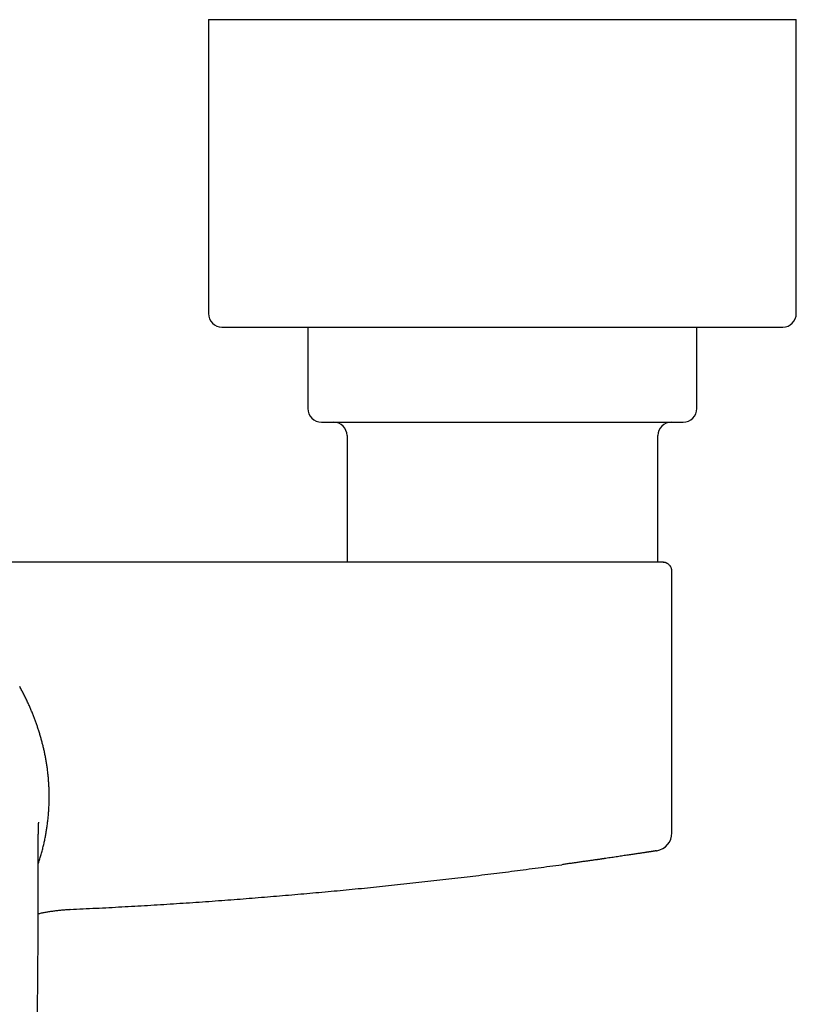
# Model space of a CAD drawing. Header units: millimetres. Extents: x 8 to 1221, y 12 to 660.
# Tile 7 of 24: x 640 to 726, y 317 to 426. Entities that reach past the tile are written whole.
import ezdxf

# ---------------------------------------------------------------- set-up
doc = ezdxf.new("R2010")
doc.units = ezdxf.units.MM

msp = doc.modelspace()

# ---------------------------------------------------------------- linework, layer by layer
at = {"color": 7, "linetype": 'Continuous', "lineweight": 30}
for p, q in [((660.73, 425.9), (660.73, 393.4)), ((660.73, 425.9), (680.82, 425.9)), ((680.82, 425.9), (725.73, 425.9)), ((725.73, 393.4), (725.73, 425.9)), ((662.23, 391.9), (681.39, 391.9)), ((671.73, 391.9), (671.73, 382.9)), ((681.39, 391.9), (724.23, 391.9)), ((714.73, 382.9), (714.73, 391.9)), ((676.06, 379.9), (676.06, 365.9)), ((710.41, 365.9), (710.41, 379.9)), ((711.02, 365.9), (710.98, 365.9)), ((711.04, 365.89), (711.02, 365.9)), ((711.98, 335.98), (711.98, 364.9)), ((711.97, 335.98), (711.98, 335.98)), ((711.98, 335.96), (711.98, 335.97)), ((645.2, 327.5), (645.3, 327.51))]:
    msp.add_line(p, q, dxfattribs=at)
for centre, radius, start, end in [((662.23, 393.4), 1.5, 180, 270), ((724.23, 393.4), 1.5, 270, 0), ((673.23, 382.9), 1.5, 180, 270), ((713.23, 382.9), 1.5, 270, 0), ((674.56, 379.9), 1.5, 0, 90), ((711.91, 379.9), 1.5, 90, 180), ((709.98, 335.98), 2, 279.2099, 360)]:
    msp.add_arc(centre, radius, start, end, dxfattribs=at)
for points, knots in [([(673.23, 381.4), (673.23, 381.4), (673.23, 381.4), (673.24, 381.4), (673.26, 381.4), (673.29, 381.4), (673.33, 381.4), (673.35, 381.4)], [0, 0, 0, 0, 0.008032, 0.255719, 0.50349, 0.751524, 1, 1, 1, 1]), ([(673.35, 381.4), (673.37, 381.4), (673.41, 381.4), (673.5, 381.4), (673.6, 381.4), (673.71, 381.4), (673.81, 381.4), (673.9, 381.4), (673.99, 381.4), (674.1, 381.4), (674.22, 381.4), (674.36, 381.4), (674.53, 381.4), (674.7, 381.4), (674.86, 381.4), (674.99, 381.4), (675.09, 381.4), (675.2, 381.4), (675.31, 381.4), (675.42, 381.4), (675.59, 381.4), (675.81, 381.4), (676.09, 381.4), (676.39, 381.4), (676.66, 381.4), (676.91, 381.4), (677.11, 381.4), (677.33, 381.4), (677.55, 381.4), (677.82, 381.4), (678.15, 381.4), (678.54, 381.4), (678.95, 381.4), (679.37, 381.4), (679.8, 381.4), (680.24, 381.4), (680.69, 381.4), (681.15, 381.4), (681.62, 381.4), (682.09, 381.4), (682.52, 381.4), (682.89, 381.4), (683.2, 381.4), (683.51, 381.4), (683.83, 381.4), (684.22, 381.4), (684.66, 381.4), (685.18, 381.4), (685.7, 381.4), (686.14, 381.4), (686.51, 381.4), (686.78, 381.4), (687.07, 381.4), (687.35, 381.4), (687.63, 381.4), (688.02, 381.4), (688.51, 381.4), (689.1, 381.4), (689.7, 381.4), (690.22, 381.4), (690.68, 381.4), (691.06, 381.4), (691.44, 381.4), (691.81, 381.4), (692.23, 381.4), (692.71, 381.4), (693.25, 381.4), (693.78, 381.4), (694.32, 381.4), (694.86, 381.4), (695.4, 381.4), (695.96, 381.4), (696.53, 381.4), (697.09, 381.4), (697.58, 381.4), (698, 381.4), (698.35, 381.4), (698.7, 381.4), (699.06, 381.4), (699.45, 381.4), (699.87, 381.4), (700.32, 381.4), (700.76, 381.4), (701.13, 381.4), (701.43, 381.4), (701.66, 381.4), (701.89, 381.4), (702.11, 381.4), (702.33, 381.4), (702.65, 381.4), (703.06, 381.4), (703.54, 381.4), (704.02, 381.4), (704.44, 381.4), (704.79, 381.4), (705.08, 381.4), (705.36, 381.4), (705.64, 381.4), (705.98, 381.4), (706.37, 381.4), (706.81, 381.4), (707.24, 381.4), (707.65, 381.4), (708.05, 381.4), (708.44, 381.4), (708.82, 381.4), (709.17, 381.4), (709.52, 381.4), (709.85, 381.4), (710.12, 381.4), (710.35, 381.4), (710.53, 381.4), (710.71, 381.4), (710.89, 381.4), (711.09, 381.4), (711.31, 381.4), (711.54, 381.4), (711.76, 381.4), (711.93, 381.4), (712.07, 381.4), (712.16, 381.4), (712.26, 381.4), (712.35, 381.4), (712.43, 381.4), (712.54, 381.4), (712.67, 381.4), (712.8, 381.4), (712.92, 381.4), (713.01, 381.4), (713.07, 381.4), (713.11, 381.4), (713.15, 381.4), (713.18, 381.4), (713.21, 381.4), (713.23, 381.4), (713.23, 381.4), (713.23, 381.4)], [0, 0, 0, 0, 0.009473, 0.018929, 0.028376, 0.037822, 0.043763, 0.049708, 0.05566, 0.061697, 0.068011, 0.075891, 0.083761, 0.091628, 0.099495, 0.103617, 0.107741, 0.111868, 0.115998, 0.120132, 0.12427, 0.133614, 0.142939, 0.152253, 0.161563, 0.167417, 0.173274, 0.179137, 0.185007, 0.190885, 0.200623, 0.210341, 0.220046, 0.229748, 0.239455, 0.249175, 0.258918, 0.268461, 0.277985, 0.287497, 0.297005, 0.302983, 0.308964, 0.314952, 0.320947, 0.326951, 0.336295, 0.34562, 0.354934, 0.364244, 0.369122, 0.374002, 0.378886, 0.383773, 0.388666, 0.393566, 0.403609, 0.413632, 0.423645, 0.433657, 0.439954, 0.446257, 0.452568, 0.458809, 0.464763, 0.473611, 0.482449, 0.491284, 0.500123, 0.508971, 0.517835, 0.527307, 0.536762, 0.546209, 0.555655, 0.561596, 0.567542, 0.573494, 0.579533, 0.585846, 0.593726, 0.601597, 0.609463, 0.61733, 0.621452, 0.625577, 0.629703, 0.633833, 0.637967, 0.642106, 0.651449, 0.660774, 0.670088, 0.679399, 0.685252, 0.69111, 0.696972, 0.702842, 0.70872, 0.718458, 0.728176, 0.737881, 0.747583, 0.75729, 0.767011, 0.776753, 0.786297, 0.79582, 0.805332, 0.81484, 0.820818, 0.8268, 0.832787, 0.838782, 0.844786, 0.85413, 0.863455, 0.872769, 0.882079, 0.886957, 0.891838, 0.896721, 0.901609, 0.906502, 0.911401, 0.921444, 0.931467, 0.94148, 0.951492, 0.95779, 0.964092, 0.970403, 0.976645, 0.9826, 0.991448, 1, 1, 1, 1]), ([(694.9, 365.9), (693.71, 365.9), (691.33, 365.9), (687.76, 365.9), (684.19, 365.9), (680.62, 365.9), (677.07, 365.9), (673.55, 365.9), (670.04, 365.9), (666.53, 365.9), (663, 365.9), (659.44, 365.9), (655.86, 365.9), (652.27, 365.9), (648.69, 365.9), (645.11, 365.9), (641.52, 365.9), (639.13, 365.9), (637.93, 365.9)], [0, 0, 0, 0, 0.062743, 0.125478, 0.188206, 0.250928, 0.313646, 0.375241, 0.436833, 0.498423, 0.560012, 0.622859, 0.685707, 0.748557, 0.81141, 0.874268, 0.937131, 1, 1, 1, 1]), ([(710.98, 365.9), (710.98, 365.9), (710.98, 365.9), (710.95, 365.9), (710.92, 365.9), (710.88, 365.9), (710.84, 365.9), (710.81, 365.9), (710.78, 365.9), (710.74, 365.9), (710.7, 365.9), (710.66, 365.9), (710.59, 365.9), (710.49, 365.9), (710.36, 365.9), (710.2, 365.9), (710.04, 365.9), (709.85, 365.9), (709.72, 365.9), (709.64, 365.9), (709.62, 365.9), (709.6, 365.9), (709.58, 365.9), (709.57, 365.9), (709.55, 365.9), (709.5, 365.9), (709.41, 365.9), (709.26, 365.9), (709.08, 365.9), (708.93, 365.9), (708.8, 365.9), (708.71, 365.9), (708.61, 365.9), (708.51, 365.9), (708.4, 365.9), (708.29, 365.9), (708.12, 365.9), (707.9, 365.9), (707.62, 365.9), (707.33, 365.9), (707.03, 365.9), (706.72, 365.9), (706.5, 365.9), (706.38, 365.9), (706.35, 365.9), (706.33, 365.9), (706.3, 365.9), (706.28, 365.9), (706.25, 365.9), (706.19, 365.9), (706.05, 365.9), (705.86, 365.9), (705.72, 365.9), (705.66, 365.9), (705.64, 365.9), (705.63, 365.9), (705.61, 365.9), (705.59, 365.9), (705.57, 365.9), (705.44, 365.9), (705.21, 365.9), (704.89, 365.9), (704.6, 365.9), (704.37, 365.9), (704.21, 365.9), (704.12, 365.9), (704.03, 365.9), (703.95, 365.9), (703.88, 365.9), (703.81, 365.9), (703.74, 365.9), (703.53, 365.9), (703.19, 365.9), (702.71, 365.9), (702.21, 365.9), (701.71, 365.9), (701.21, 365.9), (700.72, 365.9), (700.24, 365.9), (699.75, 365.9), (699.26, 365.9), (698.76, 365.9), (698.26, 365.9), (697.77, 365.9), (697.28, 365.9), (696.81, 365.9), (696.33, 365.9), (695.86, 365.9), (695.38, 365.9), (695.06, 365.9), (694.9, 365.9)], [0, 0, 0, 0, 0.0199221, 0.0397449, 0.0594834, 0.0791526, 0.0879654, 0.0967687, 0.1055639, 0.1143524, 0.1231355, 0.132886, 0.143018, 0.1640398, 0.1849622, 0.2058057, 0.2265907, 0.2473381, 0.2680687, 0.2697617, 0.2714544, 0.2731466, 0.2748385, 0.2765301, 0.2782213, 0.2799122, 0.2892067, 0.3057857, 0.3205761, 0.3353627, 0.3429078, 0.3504549, 0.3580048, 0.3655587, 0.3731173, 0.3815416, 0.3903228, 0.4086051, 0.4268834, 0.4451712, 0.4634821, 0.4818296, 0.5002272, 0.5016307, 0.503036, 0.504443, 0.5058517, 0.5072621, 0.5086743, 0.5100882, 0.5178964, 0.5319755, 0.5399382, 0.5408356, 0.5417337, 0.5426325, 0.543532, 0.5444323, 0.5453333, 0.5466171, 0.5658984, 0.5804797, 0.5950461, 0.6096048, 0.613894, 0.6181833, 0.6224729, 0.6263745, 0.629755, 0.6331343, 0.6365126, 0.63989, 0.6618026, 0.6837018, 0.7056106, 0.7275521, 0.7495494, 0.7696019, 0.7896031, 0.8095702, 0.8295207, 0.8494721, 0.869442, 0.8896004, 0.9080746, 0.9265001, 0.9448911, 0.9632619, 0.9816268, 1, 1, 1, 1]), ([(711.98, 364.9), (711.98, 364.92), (711.97, 364.96), (711.97, 365.01), (711.96, 365.05), (711.96, 365.08), (711.95, 365.11), (711.94, 365.17), (711.92, 365.25), (711.88, 365.34), (711.83, 365.42), (711.78, 365.49), (711.72, 365.57), (711.64, 365.65), (711.55, 365.72), (711.47, 365.77), (711.4, 365.8), (711.34, 365.83), (711.29, 365.84), (711.26, 365.86), (711.23, 365.86), (711.21, 365.87), (711.18, 365.88), (711.16, 365.88), (711.13, 365.88), (711.11, 365.89), (711.08, 365.89), (711.05, 365.89), (711.03, 365.9), (711.02, 365.9)], [0, 0, 0, 0, 0.0358972, 0.0646834, 0.0858864, 0.1023928, 0.119532, 0.1374011, 0.195344, 0.2583594, 0.3028401, 0.3491902, 0.3970512, 0.4687397, 0.539445, 0.5857789, 0.6308004, 0.669255, 0.6929688, 0.7123954, 0.7276579, 0.7417644, 0.7581991, 0.7782827, 0.8027429, 0.8319755, 0.878746, 0.9346984, 1, 1, 1, 1]), ([(711.98, 364.91), (711.98, 364.92), (711.98, 364.93), (711.98, 364.96), (711.98, 364.97), (711.97, 364.99), (711.97, 364.99)], [0, 0, 0, 0, 0.376456, 0.700713, 0.973324, 1, 1, 1, 1]), ([(711.98, 364.9), (711.98, 364.9), (711.98, 364.9), (711.98, 364.9), (711.98, 364.9)], [0, 0, 0, 0, 0.747023, 1, 1, 1, 1]), ([(641.91, 332.51), (641.92, 332.55), (641.99, 332.75), (642.1, 333.12), (642.25, 333.6), (642.38, 334.09), (642.5, 334.58), (642.61, 335.06), (642.71, 335.53), (642.79, 336), (642.87, 336.46), (642.93, 336.93), (642.99, 337.4), (643.04, 337.89), (643.08, 338.38), (643.11, 338.87), (643.12, 339.36), (643.13, 339.84), (643.13, 340.31), (643.12, 340.77), (643.1, 341.21), (643.07, 341.65), (643.04, 342.09), (642.99, 342.53), (642.94, 342.97), (642.88, 343.42), (642.8, 343.86), (642.73, 344.3), (642.64, 344.74), (642.55, 345.17), (642.45, 345.6), (642.34, 346.01), (642.23, 346.43), (642.11, 346.84), (641.98, 347.25), (641.85, 347.65), (641.72, 348.04), (641.58, 348.43), (641.43, 348.82), (641.27, 349.22), (641.11, 349.62), (640.93, 350.02), (640.74, 350.45), (640.54, 350.88), (640.32, 351.31), (640.1, 351.74), (639.94, 352.02), (639.87, 352.16)], [0, 0, 0, 0, 0.006056, 0.029877, 0.05364, 0.077356, 0.101041, 0.124707, 0.147017, 0.169336, 0.191676, 0.214053, 0.236482, 0.260282, 0.284042, 0.307769, 0.331469, 0.355147, 0.378807, 0.401101, 0.423384, 0.44566, 0.467932, 0.490202, 0.51384, 0.537513, 0.561211, 0.584926, 0.608645, 0.632355, 0.654695, 0.677013, 0.699308, 0.721581, 0.743844, 0.764109, 0.784429, 0.804802, 0.825227, 0.8457, 0.866215, 0.886765, 0.909402, 0.932059, 0.954722, 0.977374, 1, 1, 1, 1]), ([(641.91, 330.2), (641.91, 330.24), (641.91, 330.32), (641.91, 330.43), (641.91, 330.52), (641.91, 330.6), (641.91, 330.67), (641.91, 330.72), (641.91, 330.76), (641.91, 330.78), (641.91, 330.8), (641.91, 330.82), (641.91, 330.85), (641.91, 330.9), (641.91, 330.96), (641.91, 331.03), (641.91, 331.12), (641.91, 331.25), (641.91, 331.42), (641.91, 331.62), (641.91, 331.8), (641.91, 331.93), (641.91, 332.02), (641.91, 332.11), (641.91, 332.18), (641.91, 332.24), (641.91, 332.29), (641.91, 332.34), (641.91, 332.4), (641.91, 332.46), (641.91, 332.53), (641.91, 332.61), (641.91, 332.7), (641.91, 332.78), (641.91, 332.88), (641.91, 332.97), (641.91, 333.06), (641.91, 333.15), (641.91, 333.24), (641.91, 333.33), (641.91, 333.42), (641.91, 333.51), (641.91, 333.6), (641.91, 333.67), (641.91, 333.74), (641.91, 333.79), (641.91, 333.85), (641.91, 333.9), (641.91, 333.97), (641.91, 334.03), (641.91, 334.11), (641.91, 334.19), (641.91, 334.28), (641.91, 334.37), (641.91, 334.45), (641.91, 334.52), (641.91, 334.59), (641.91, 334.64), (641.91, 334.68), (641.91, 334.73), (641.91, 334.77), (641.91, 334.82), (641.91, 334.87), (641.91, 334.91), (641.91, 334.96), (641.91, 335), (641.92, 335.05), (641.92, 335.1), (641.92, 335.13), (641.92, 335.17), (641.92, 335.2), (641.92, 335.24), (641.92, 335.28), (641.92, 335.31), (641.92, 335.34), (641.92, 335.36), (641.92, 335.39), (641.92, 335.41), (641.92, 335.45), (641.92, 335.49), (641.92, 335.53), (641.92, 335.57), (641.92, 335.6), (641.92, 335.63), (641.92, 335.66), (641.92, 335.7), (641.92, 335.75), (641.92, 335.8), (641.93, 335.84), (641.93, 335.87), (641.93, 335.9), (641.93, 335.94), (641.93, 335.98), (641.93, 336.01), (641.93, 336.04), (641.93, 336.06), (641.93, 336.09), (641.93, 336.11), (641.93, 336.15), (641.93, 336.18), (641.93, 336.22), (641.93, 336.25), (641.93, 336.28), (641.94, 336.31), (641.94, 336.33), (641.94, 336.35), (641.94, 336.37), (641.94, 336.39), (641.94, 336.42), (641.94, 336.46), (641.94, 336.49), (641.94, 336.54), (641.94, 336.6), (641.95, 336.66), (641.95, 336.71), (641.95, 336.77), (641.95, 336.81), (641.95, 336.85), (641.96, 336.89), (641.96, 336.93), (641.96, 336.96), (641.96, 337), (641.96, 337.03), (641.96, 337.06), (641.97, 337.09), (641.97, 337.11), (641.97, 337.13), (641.97, 337.14), (641.97, 337.15), (641.97, 337.16), (641.97, 337.17), (641.97, 337.17), (641.97, 337.18), (641.97, 337.18), (641.97, 337.18), (641.97, 337.18)], [0, 0, 0, 0, 0.011937, 0.022522, 0.031753, 0.039632, 0.046158, 0.051333, 0.055127, 0.057593, 0.059299, 0.061207, 0.063334, 0.068146, 0.073799, 0.081627, 0.090647, 0.100818, 0.120189, 0.140653, 0.162214, 0.171598, 0.181174, 0.190042, 0.197475, 0.203724, 0.208408, 0.212831, 0.218282, 0.22455, 0.231827, 0.24012, 0.248703, 0.258531, 0.267677, 0.277095, 0.286764, 0.296563, 0.306202, 0.315175, 0.324287, 0.335156, 0.344323, 0.352119, 0.358628, 0.364545, 0.370104, 0.376301, 0.383434, 0.39091, 0.398525, 0.408759, 0.419146, 0.429222, 0.437902, 0.445961, 0.455315, 0.461225, 0.466091, 0.470667, 0.476431, 0.483218, 0.489281, 0.494221, 0.49914, 0.505304, 0.512367, 0.518555, 0.522627, 0.526515, 0.531236, 0.536818, 0.542215, 0.546782, 0.550402, 0.553104, 0.556199, 0.560367, 0.565611, 0.571452, 0.577681, 0.582914, 0.587406, 0.591986, 0.596718, 0.601635, 0.610068, 0.618373, 0.624957, 0.628893, 0.634249, 0.641039, 0.647768, 0.653202, 0.6573, 0.661252, 0.665624, 0.670419, 0.675951, 0.682523, 0.689994, 0.696699, 0.702178, 0.706365, 0.71005, 0.713793, 0.717594, 0.723142, 0.729396, 0.736642, 0.744624, 0.752865, 0.767933, 0.78204, 0.795636, 0.809059, 0.821716, 0.833566, 0.844796, 0.856191, 0.867698, 0.880627, 0.894582, 0.908784, 0.920098, 0.931545, 0.943049, 0.953579, 0.961306, 0.968159, 0.974147, 0.98014, 0.986989, 0.994602, 1, 1, 1, 1]), ([(710.02, 333.96), (710.01, 333.96), (709.98, 333.95), (709.91, 333.94), (709.84, 333.93), (709.75, 333.92), (709.66, 333.9), (709.57, 333.89), (709.48, 333.88), (709.41, 333.86), (709.35, 333.86), (709.33, 333.85), (709.3, 333.85), (709.27, 333.84), (709.23, 333.84), (709.2, 333.83), (709.17, 333.83), (709.1, 333.82), (708.98, 333.8), (708.81, 333.77), (708.62, 333.74), (708.42, 333.71), (708.21, 333.68), (707.99, 333.65), (707.76, 333.61), (707.52, 333.58), (707.26, 333.54), (706.99, 333.5), (706.71, 333.46), (706.42, 333.41), (706.12, 333.37), (705.8, 333.32), (705.48, 333.27), (705.16, 333.23), (704.83, 333.18), (704.57, 333.14), (704.39, 333.11), (704.29, 333.1), (704.19, 333.08), (704.08, 333.07), (703.98, 333.05), (703.87, 333.04), (703.76, 333.02), (703.56, 333), (703.26, 332.95), (702.86, 332.89), (702.44, 332.84), (702.02, 332.78), (701.59, 332.71), (701.15, 332.65), (700.71, 332.59), (700.25, 332.53), (699.94, 332.49), (699.79, 332.46)], [0, 0, 0, 0, 0.030234, 0.059886, 0.088979, 0.117539, 0.145592, 0.16586, 0.185882, 0.20567, 0.211458, 0.217228, 0.222978, 0.228711, 0.234426, 0.240123, 0.245803, 0.251467, 0.277914, 0.303892, 0.329443, 0.354608, 0.379434, 0.403965, 0.428251, 0.452341, 0.476286, 0.500138, 0.524048, 0.548061, 0.572222, 0.596575, 0.621161, 0.644356, 0.667824, 0.691595, 0.698662, 0.705758, 0.712885, 0.720044, 0.727234, 0.734456, 0.741713, 0.749003, 0.775358, 0.802093, 0.829238, 0.85682, 0.884866, 0.912886, 0.941401, 0.970432, 1, 1, 1, 1]), ([(710.27, 334), (710.27, 334), (710.26, 334), (710.26, 334), (710.25, 333.99), (710.24, 333.99), (710.23, 333.99), (710.22, 333.99), (710.21, 333.99), (710.2, 333.99), (710.18, 333.98), (710.16, 333.98), (710.14, 333.98), (710.11, 333.97), (710.08, 333.97), (710.06, 333.96), (710.03, 333.96), (710.02, 333.96)], [0, 0, 0, 0, 0.057436, 0.105779, 0.154133, 0.202497, 0.250873, 0.299261, 0.352874, 0.407728, 0.502924, 0.594586, 0.682716, 0.767318, 0.848397, 0.925956, 1, 1, 1, 1]), ([(710.27, 334), (710.28, 334), (710.29, 334), (710.3, 334), (710.3, 334)], [0, 0, 0, 0, 0.394104, 1, 1, 1, 1]), ([(710.28, 334), (710.28, 334), (710.29, 334), (710.29, 334), (710.29, 334)], [0, 0, 0, 0, 0.286566, 1, 1, 1, 1]), ([(645.45, 327.51), (646.4, 327.56), (648.3, 327.65), (651.16, 327.8), (654.01, 327.96), (656.86, 328.14), (659.71, 328.33), (662.5, 328.53), (665.24, 328.74), (667.93, 328.96), (670.61, 329.19), (673.29, 329.43), (675.97, 329.68), (678.64, 329.94), (681.32, 330.22), (683.99, 330.51), (686.66, 330.81), (689.31, 331.12), (691.95, 331.44), (694.56, 331.77), (697.18, 332.11), (698.92, 332.35), (699.79, 332.46)], [0, 0, 0, 0, 0.0522631, 0.1045332, 0.1568089, 0.2090893, 0.2613733, 0.3136596, 0.3629593, 0.4122591, 0.4615582, 0.5108554, 0.56015, 0.6094408, 0.6587269, 0.7080073, 0.7572811, 0.8065473, 0.8549253, 0.903294, 0.9516526, 1, 1, 1, 1]), ([(641.83, 314.81), (641.83, 314.97), (641.83, 315.32), (641.84, 315.84), (641.84, 316.39), (641.85, 316.91), (641.85, 317.42), (641.85, 317.92), (641.86, 318.38), (641.86, 318.82), (641.87, 319.24), (641.87, 319.63), (641.87, 320.02), (641.88, 320.39), (641.88, 320.75), (641.88, 321.1), (641.88, 321.43), (641.89, 321.75), (641.89, 322.05), (641.89, 322.35), (641.9, 323.01), (641.9, 323.94), (641.91, 325.15), (641.91, 325.97), (641.91, 326.47), (641.91, 326.66), (641.91, 326.84), (641.91, 327.01), (641.91, 327.17), (641.91, 327.31), (641.91, 327.44), (641.91, 327.56), (641.91, 327.65), (641.91, 327.73), (641.91, 327.79), (641.91, 327.84), (641.91, 327.88), (641.91, 327.91), (641.91, 327.93), (641.91, 327.95), (641.91, 327.98), (641.91, 328.03), (641.91, 328.08), (641.91, 328.15), (641.91, 328.22), (641.91, 328.3), (641.91, 328.38), (641.91, 328.46), (641.91, 328.58), (641.91, 328.72), (641.91, 328.91), (641.91, 329.11), (641.91, 329.33), (641.91, 329.54), (641.91, 329.77), (641.91, 329.99), (641.91, 330.13), (641.91, 330.2)], [0, 0, 0, 0, 0.0309735, 0.0671947, 0.1023975, 0.1365795, 0.1697384, 0.2018724, 0.2329794, 0.2605906, 0.2873362, 0.3132152, 0.3382263, 0.3623687, 0.3856415, 0.4080439, 0.429575, 0.4502342, 0.4700209, 0.4891436, 0.5082246, 0.5981835, 0.6710713, 0.7440086, 0.7568522, 0.769471, 0.7812865, 0.7922693, 0.8024188, 0.8115755, 0.8199274, 0.8274741, 0.8342153, 0.8385281, 0.8424316, 0.8459256, 0.8488989, 0.8501794, 0.8512746, 0.852722, 0.8548734, 0.8577289, 0.8612888, 0.8655531, 0.8705221, 0.8758788, 0.8811506, 0.8863332, 0.8914263, 0.9030785, 0.9142348, 0.9285389, 0.9424943, 0.9566996, 0.9711575, 0.9857196, 1, 1, 1, 1]), ([(641.91, 327.04), (641.94, 327.04), (642.09, 327.08), (642.38, 327.14), (642.79, 327.22), (643.2, 327.29), (643.63, 327.35), (644.07, 327.41), (644.52, 327.46), (644.97, 327.49), (645.26, 327.51), (645.4, 327.51)], [0, 0, 0, 0, 0.023276, 0.13681, 0.253399, 0.373033, 0.4957, 0.621389, 0.750084, 0.881772, 1, 1, 1, 1]), ([(645.45, 327.51), (645.45, 327.51), (645.45, 327.51), (645.45, 327.51), (645.45, 327.51), (645.45, 327.51), (645.45, 327.51), (645.45, 327.51), (645.44, 327.51), (645.42, 327.51), (645.41, 327.51), (645.4, 327.51), (645.4, 327.51)], [0, 0, 0, 0, 0.000164, 0.000433, 0.001296, 0.004329, 0.015641, 0.059291, 0.230882, 0.515349, 0.913278, 1, 1, 1, 1])]:
    msp.add_open_spline(points, degree=3, knots=knots, dxfattribs=at)

doc.saveas('drawing.dxf')
